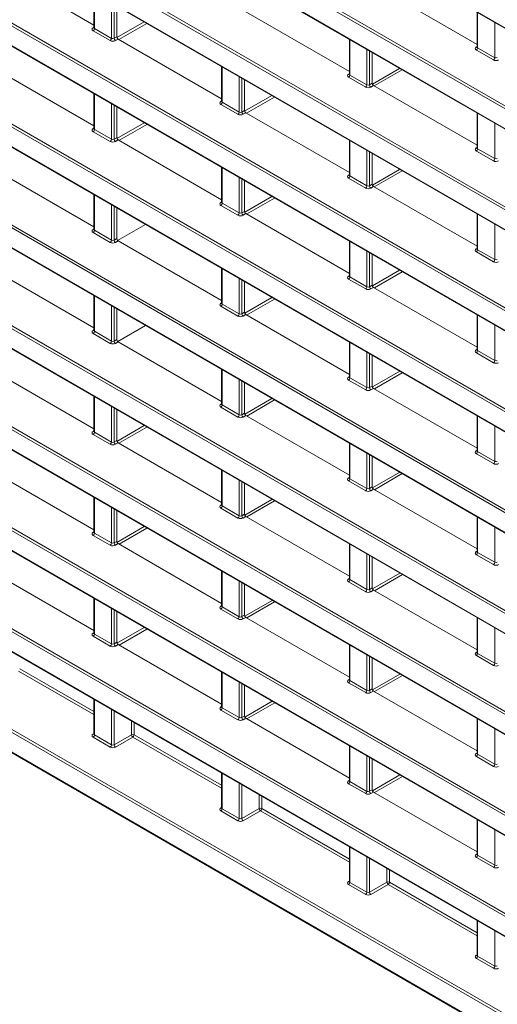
# Model space of a CAD drawing. Header units: millimetres. Extents: x 0 to 1118, y 0 to 864.
# Tile 114 of 235: x 792 to 805, y 324 to 351. Entities that reach past the tile are written whole.
import ezdxf

# ---------------------------------------------------------------- set-up
doc = ezdxf.new("R2010")
doc.units = ezdxf.units.MM

msp = doc.modelspace()

# ---------------------------------------------------------------- linework, layer by layer
at = {"color": 9, "linetype": 'Continuous', "lineweight": 0}
for p, q in [((756.061, 378.786), (854.792, 321.79)), ((854.792, 319.598), (756.061, 376.594)), ((756.096, 376.655), (854.826, 319.659)), ((756.061, 376.062), (854.792, 319.066)), ((756.096, 373.931), (854.826, 316.935)), ((854.792, 316.874), (756.061, 373.87)), ((756.061, 373.338), (854.792, 316.342)), ((854.792, 314.15), (756.061, 371.146)), ((756.096, 371.207), (854.826, 314.211)), ((756.061, 370.614), (854.792, 313.618)), ((854.792, 311.426), (756.061, 368.422)), ((756.096, 368.483), (854.826, 311.487)), ((756.061, 367.89), (854.792, 310.894)), ((854.792, 308.702), (756.061, 365.698)), ((756.096, 365.758), (854.826, 308.763)), ((756.061, 365.165), (854.792, 308.17)), ((756.096, 363.034), (854.826, 306.039)), ((854.792, 305.978), (756.061, 362.974)), ((756.061, 362.441), (854.792, 305.445)), ((854.792, 303.254), (756.061, 360.249)), ((756.096, 360.31), (854.826, 303.314)), ((756.061, 359.717), (854.792, 302.721)), ((854.792, 300.53), (756.061, 357.525)), ((756.096, 357.586), (854.826, 300.59)), ((756.061, 356.993), (854.792, 299.997)), ((854.792, 297.805), (756.061, 354.801)), ((756.096, 354.862), (854.826, 297.866)), ((756.061, 354.269), (854.792, 297.273)), ((756.096, 352.138), (837.942, 304.889)), ((837.908, 304.828), (756.061, 352.077)), ((756.061, 351.545), (837.908, 304.296)), ((794.103, 351.36), (794.103, 350.407)), ((794.564, 350.141), (794.564, 351.093)), ((794.634, 351.053), (794.634, 350.142)), ((804.445, 350.838), (804.445, 349.885)), ((794.711, 350.162), (795.444, 350.585)), ((795.515, 350.545), (794.763, 350.111)), ((804.906, 349.619), (804.906, 350.572)), ((794.067, 350.428), (794.089, 350.442)), ((794.529, 350.08), (794.069, 350.346)), ((794.103, 350.407), (794.564, 350.141)), ((794.634, 350.142), (794.707, 350.184)), ((794.742, 350.123), (794.67, 350.081)), ((800.998, 350.104), (800.998, 349.151)), ((801.458, 348.885), (801.458, 349.838)), ((801.529, 349.797), (801.529, 348.886)), ((804.409, 349.907), (804.43, 349.92)), ((804.871, 349.558), (804.41, 349.824)), ((804.445, 349.885), (804.906, 349.619)), ((797.55, 349.37), (797.55, 348.417)), ((801.605, 348.907), (802.338, 349.33)), ((802.408, 349.289), (801.656, 348.855)), ((798.011, 348.151), (798.011, 349.103)), ((798.081, 349.063), (798.081, 348.152)), ((800.962, 349.172), (800.983, 349.186)), ((801.424, 348.824), (800.963, 349.09)), ((800.998, 349.151), (801.458, 348.885)), ((801.529, 348.886), (801.601, 348.928)), ((801.636, 348.867), (801.564, 348.825)), ((794.103, 348.635), (794.103, 347.683)), ((797.515, 348.438), (797.536, 348.452)), ((797.55, 348.417), (798.011, 348.151)), ((798.158, 348.172), (798.891, 348.595)), ((798.962, 348.555), (798.21, 348.121)), ((794.564, 347.417), (794.564, 348.369)), ((794.634, 348.329), (794.634, 347.418)), ((797.977, 348.09), (797.516, 348.356)), ((798.081, 348.152), (798.154, 348.194)), ((798.189, 348.133), (798.117, 348.091)), ((804.445, 348.114), (804.445, 347.161)), ((794.067, 347.704), (794.089, 347.717)), ((794.529, 347.356), (794.069, 347.622)), ((794.103, 347.683), (794.564, 347.417)), ((794.711, 347.437), (795.445, 347.861)), ((795.516, 347.82), (794.764, 347.386)), ((804.906, 346.895), (804.906, 347.848)), ((794.634, 347.418), (794.707, 347.46)), ((794.742, 347.399), (794.67, 347.357)), ((800.998, 347.38), (800.998, 346.427)), ((801.458, 346.161), (801.458, 347.113)), ((804.409, 347.182), (804.43, 347.196)), ((804.871, 346.834), (804.41, 347.1)), ((804.445, 347.161), (804.906, 346.895)), ((801.529, 347.073), (801.529, 346.162)), ((797.55, 346.645), (797.55, 345.693)), ((801.605, 346.182), (802.339, 346.605)), ((802.409, 346.565), (801.657, 346.131)), ((798.011, 345.427), (798.011, 346.379)), ((798.081, 346.339), (798.081, 345.428)), ((800.962, 346.448), (800.983, 346.462)), ((801.424, 346.1), (800.963, 346.366)), ((800.998, 346.427), (801.458, 346.161)), ((801.529, 346.162), (801.601, 346.204)), ((801.636, 346.143), (801.564, 346.101)), ((794.103, 345.911), (794.103, 344.959)), ((798.159, 345.447), (798.892, 345.871)), ((798.963, 345.83), (798.211, 345.396)), ((794.564, 344.693), (794.564, 345.645)), ((794.634, 345.605), (794.634, 344.694)), ((797.515, 345.714), (797.536, 345.727)), ((797.977, 345.366), (797.516, 345.632)), ((797.55, 345.693), (798.011, 345.427)), ((798.081, 345.428), (798.154, 345.47)), ((798.189, 345.409), (798.117, 345.367)), ((804.445, 345.39), (804.445, 344.437)), ((794.067, 344.98), (794.089, 344.993)), ((804.906, 344.171), (804.906, 345.123)), ((794.529, 344.632), (794.069, 344.898)), ((794.103, 344.959), (794.564, 344.693)), ((794.634, 344.694), (794.707, 344.736)), ((794.742, 344.674), (794.67, 344.633)), ((800.998, 344.655), (800.998, 343.703)), ((804.409, 344.458), (804.43, 344.472)), ((804.445, 344.437), (804.906, 344.171)), ((801.458, 343.437), (801.458, 344.389)), ((801.529, 344.349), (801.529, 343.438)), ((804.871, 344.11), (804.41, 344.376)), ((797.55, 343.921), (797.55, 342.969)), ((798.011, 342.703), (798.011, 343.655)), ((800.962, 343.724), (800.983, 343.737)), ((801.424, 343.376), (800.963, 343.642)), ((800.998, 343.703), (801.458, 343.437)), ((801.606, 343.457), (802.34, 343.881)), ((802.41, 343.84), (801.658, 343.406)), ((798.081, 343.615), (798.081, 342.704)), ((801.529, 343.438), (801.601, 343.48)), ((801.636, 343.419), (801.564, 343.377)), ((794.103, 343.187), (794.103, 342.235)), ((798.159, 342.722), (798.893, 343.146)), ((798.964, 343.105), (798.212, 342.671)), ((794.564, 341.969), (794.564, 342.921)), ((794.634, 342.881), (794.634, 341.97)), ((797.515, 342.99), (797.536, 343.003)), ((797.977, 342.642), (797.516, 342.908)), ((797.55, 342.969), (798.011, 342.703)), ((798.081, 342.704), (798.154, 342.746)), ((798.189, 342.684), (798.117, 342.643)), ((804.445, 342.665), (804.445, 341.713)), ((804.906, 341.447), (804.906, 342.399)), ((794.067, 342.256), (794.089, 342.269)), ((794.529, 341.908), (794.069, 342.174)), ((794.103, 342.235), (794.564, 341.969)), ((794.634, 341.97), (794.707, 342.012)), ((794.742, 341.95), (794.67, 341.908)), ((800.998, 341.931), (800.998, 340.979)), ((801.458, 340.713), (801.458, 341.665)), ((801.529, 341.625), (801.529, 340.714)), ((804.409, 341.734), (804.43, 341.747)), ((804.871, 341.386), (804.41, 341.652)), ((804.445, 341.713), (804.906, 341.447)), ((797.55, 341.197), (797.55, 340.245)), ((800.962, 341), (800.983, 341.013)), ((800.998, 340.979), (801.458, 340.713)), ((801.606, 340.732), (802.341, 341.156)), ((802.411, 341.115), (801.659, 340.681)), ((798.011, 339.979), (798.011, 340.931)), ((798.081, 340.891), (798.081, 339.98)), ((801.424, 340.652), (800.963, 340.918)), ((801.529, 340.714), (801.601, 340.756)), ((794.103, 340.463), (794.103, 339.511)), ((801.636, 340.694), (801.564, 340.653)), ((794.564, 339.245), (794.564, 340.197)), ((797.515, 340.266), (797.536, 340.279)), ((797.977, 339.918), (797.516, 340.184)), ((797.55, 340.245), (798.011, 339.979)), ((798.159, 339.997), (798.894, 340.421)), ((798.965, 340.381), (798.213, 339.947)), ((794.634, 340.157), (794.634, 339.246)), ((798.081, 339.98), (798.154, 340.022)), ((798.189, 339.96), (798.117, 339.918)), ((804.445, 339.941), (804.445, 338.989)), ((794.712, 339.262), (795.448, 339.687)), ((795.519, 339.646), (794.767, 339.212)), ((804.906, 338.723), (804.906, 339.675)), ((794.067, 339.532), (794.089, 339.545)), ((794.529, 339.184), (794.069, 339.45)), ((794.103, 339.511), (794.564, 339.245)), ((794.634, 339.246), (794.707, 339.288)), ((794.742, 339.226), (794.67, 339.184)), ((800.998, 339.207), (800.998, 338.255)), ((801.458, 337.989), (801.458, 338.941)), ((801.529, 338.901), (801.529, 337.99)), ((804.409, 339.01), (804.43, 339.023)), ((804.871, 338.662), (804.41, 338.928)), ((804.445, 338.989), (804.906, 338.723)), ((797.55, 338.473), (797.55, 337.521)), ((801.606, 338.007), (802.342, 338.431)), ((802.412, 338.391), (801.66, 337.957)), ((798.011, 337.255), (798.011, 338.207)), ((798.081, 338.167), (798.081, 337.256)), ((800.962, 338.276), (800.983, 338.289)), ((801.424, 337.928), (800.963, 338.194)), ((800.998, 338.255), (801.458, 337.989)), ((801.529, 337.99), (801.601, 338.032)), ((801.636, 337.97), (801.564, 337.928)), ((794.103, 337.739), (794.103, 336.787)), ((797.515, 337.542), (797.536, 337.555)), ((797.55, 337.521), (798.011, 337.255)), ((798.16, 337.272), (798.895, 337.697)), ((798.966, 337.656), (798.214, 337.222)), ((794.564, 336.521), (794.564, 337.473)), ((794.634, 337.433), (794.634, 336.522)), ((797.977, 337.194), (797.516, 337.46)), ((798.081, 337.256), (798.154, 337.298)), ((798.189, 337.236), (798.117, 337.194)), ((804.445, 337.217), (804.445, 336.265)), ((794.067, 336.808), (794.089, 336.821)), ((794.529, 336.46), (794.069, 336.726)), ((794.103, 336.787), (794.564, 336.521)), ((794.713, 336.537), (795.449, 336.962)), ((795.52, 336.921), (794.768, 336.487)), ((804.906, 335.999), (804.906, 336.951)), ((794.634, 336.522), (794.707, 336.563)), ((794.742, 336.502), (794.67, 336.46)), ((800.998, 336.483), (800.998, 335.531)), ((801.458, 335.265), (801.458, 336.217)), ((804.409, 336.286), (804.43, 336.299)), ((804.871, 335.938), (804.41, 336.204)), ((804.445, 336.265), (804.906, 335.999)), ((801.529, 336.177), (801.529, 335.266)), ((797.55, 335.749), (797.55, 334.797)), ((801.607, 335.282), (802.342, 335.707)), ((802.413, 335.666), (801.661, 335.232)), ((798.011, 334.531), (798.011, 335.483)), ((798.081, 335.443), (798.081, 334.532)), ((800.962, 335.552), (800.983, 335.565)), ((801.424, 335.204), (800.963, 335.47)), ((800.998, 335.531), (801.458, 335.265)), ((801.529, 335.266), (801.601, 335.308)), ((801.636, 335.246), (801.564, 335.204)), ((794.103, 335.015), (794.103, 334.062)), ((798.16, 334.547), (798.896, 334.972)), ((798.967, 334.931), (798.215, 334.497)), ((794.564, 333.796), (794.564, 334.749)), ((794.634, 334.709), (794.634, 333.798)), ((797.515, 334.818), (797.536, 334.831)), ((797.977, 334.47), (797.516, 334.736)), ((797.55, 334.797), (798.011, 334.531)), ((798.081, 334.532), (798.154, 334.573)), ((798.189, 334.512), (798.117, 334.47)), ((804.445, 334.493), (804.445, 333.541)), ((794.067, 334.084), (794.089, 334.097)), ((794.713, 333.812), (795.45, 334.238)), ((795.521, 334.197), (794.769, 333.763)), ((804.906, 333.275), (804.906, 334.227)), ((794.529, 333.736), (794.069, 334.002)), ((794.103, 334.062), (794.564, 333.796)), ((794.634, 333.798), (794.707, 333.839)), ((794.742, 333.778), (794.67, 333.736)), ((800.998, 333.759), (800.998, 332.807)), ((804.409, 333.562), (804.43, 333.575)), ((804.445, 333.541), (804.906, 333.275)), ((801.458, 332.541), (801.458, 333.493)), ((801.529, 333.453), (801.529, 332.542)), ((804.871, 333.214), (804.41, 333.48)), ((794.089, 331.889), (792.053, 333.064)), ((792.088, 333.125), (794.089, 331.97)), ((797.55, 333.025), (797.55, 332.073)), ((798.011, 331.806), (798.011, 332.759)), ((800.962, 332.828), (800.983, 332.841)), ((801.424, 332.48), (800.963, 332.746)), ((800.998, 332.807), (801.458, 332.541)), ((801.607, 332.557), (802.343, 332.982)), ((802.414, 332.941), (801.662, 332.507)), ((798.081, 332.719), (798.081, 331.808)), ((801.529, 332.542), (801.601, 332.583)), ((801.636, 332.522), (801.564, 332.48)), ((794.103, 332.291), (794.103, 331.338)), ((798.16, 331.822), (798.897, 332.248)), ((798.968, 332.207), (798.216, 331.773)), ((794.564, 331.072), (794.564, 332.025)), ((794.634, 331.985), (794.634, 331.073)), ((797.515, 332.094), (797.536, 332.107)), ((797.977, 331.746), (797.516, 332.012)), ((797.55, 332.073), (798.011, 331.806)), ((795.103, 331.344), (795.103, 331.714)), ((795.173, 331.673), (795.173, 331.344)), ((798.081, 331.808), (798.154, 331.849)), ((798.189, 331.788), (798.117, 331.746)), ((804.445, 331.769), (804.445, 330.817)), ((804.906, 330.551), (804.906, 331.503)), ((794.067, 331.36), (794.089, 331.373)), ((794.529, 331.012), (794.069, 331.278)), ((794.103, 331.338), (794.564, 331.072)), ((794.634, 331.073), (795.103, 331.344)), ((795.138, 331.283), (794.67, 331.012)), ((797.536, 329.899), (795.138, 331.283)), ((795.173, 331.344), (797.536, 329.98)), ((800.998, 331.035), (800.998, 330.083)), ((801.458, 329.816), (801.458, 330.769)), ((801.529, 330.729), (801.529, 329.818)), ((804.409, 330.838), (804.43, 330.851)), ((804.871, 330.49), (804.41, 330.756)), ((804.445, 330.817), (804.906, 330.551)), ((797.55, 330.301), (797.55, 329.348)), ((800.962, 330.104), (800.983, 330.117)), ((800.998, 330.083), (801.458, 329.816)), ((801.608, 329.832), (802.344, 330.258)), ((802.415, 330.217), (801.663, 329.783)), ((798.011, 329.082), (798.011, 330.035)), ((798.081, 329.995), (798.081, 329.083)), ((801.424, 329.756), (800.963, 330.022)), ((801.529, 329.818), (801.601, 329.859)), ((798.55, 329.354), (798.55, 329.724)), ((798.62, 329.683), (798.62, 329.354)), ((801.636, 329.798), (801.564, 329.756)), ((797.515, 329.37), (797.536, 329.383)), ((797.977, 329.022), (797.516, 329.288)), ((797.55, 329.348), (798.011, 329.082)), ((798.081, 329.083), (798.55, 329.354)), ((798.586, 329.293), (798.117, 329.022)), ((800.983, 327.909), (798.586, 329.293)), ((798.62, 329.354), (800.983, 327.99)), ((804.445, 329.045), (804.445, 328.093)), ((804.906, 327.826), (804.906, 328.779)), ((800.998, 328.311), (800.998, 327.358)), ((801.458, 327.092), (801.458, 328.045)), ((801.529, 328.005), (801.529, 327.093)), ((804.409, 328.114), (804.43, 328.127)), ((804.871, 327.766), (804.41, 328.032)), ((804.445, 328.093), (804.906, 327.826)), ((801.997, 327.364), (801.997, 327.734)), ((802.068, 327.693), (802.068, 327.364)), ((800.962, 327.38), (800.983, 327.393)), ((801.424, 327.032), (800.963, 327.298)), ((800.998, 327.358), (801.458, 327.092)), ((801.529, 327.093), (801.997, 327.364)), ((802.033, 327.303), (801.564, 327.032)), ((804.43, 325.919), (802.033, 327.303)), ((802.068, 327.364), (804.43, 326)), ((804.445, 326.321), (804.445, 325.368)), ((804.906, 325.102), (804.906, 326.055)), ((804.409, 325.39), (804.43, 325.403)), ((804.871, 325.042), (804.41, 325.308)), ((804.445, 325.368), (804.906, 325.102))]:
    msp.add_line(p, q, dxfattribs=at)
at = {"color": 7, "linetype": 'Continuous', "lineweight": 15}
for p, q in [((756.072, 378.763), (854.802, 321.767)), ((756.072, 376.039), (854.802, 319.043)), ((756.072, 373.315), (854.802, 316.319)), ((756.072, 370.591), (854.802, 313.595)), ((756.072, 367.867), (854.802, 310.871)), ((756.072, 365.143), (854.802, 308.147)), ((756.072, 362.418), (854.802, 305.423)), ((756.072, 359.694), (854.802, 302.699)), ((756.072, 356.97), (854.802, 299.974)), ((756.072, 354.246), (854.802, 297.25)), ((791.295, 352.113), (794.089, 350.5)), ((756.072, 351.522), (837.918, 304.273)), ((794.089, 351.368), (794.089, 350.428)), ((801.636, 351.591), (804.43, 349.978)), ((794.707, 350.184), (794.707, 351.011)), ((798.189, 350.857), (800.983, 349.244)), ((804.43, 350.846), (804.43, 349.906)), ((794.089, 350.428), (794.087, 350.422)), ((794.742, 350.123), (797.536, 348.51)), ((800.983, 350.112), (800.983, 349.172)), ((801.601, 348.928), (801.601, 349.755)), ((804.43, 349.906), (804.429, 349.9)), ((791.295, 349.389), (794.089, 347.776)), ((797.536, 349.378), (797.536, 348.438)), ((798.154, 348.194), (798.154, 349.021)), ((800.983, 349.172), (800.982, 349.166)), ((801.636, 348.867), (804.43, 347.254)), ((794.089, 348.644), (794.089, 347.704)), ((797.536, 348.438), (797.534, 348.432)), ((794.707, 347.46), (794.707, 348.287)), ((798.189, 348.133), (800.983, 346.52)), ((804.43, 348.122), (804.43, 347.182)), ((794.089, 347.704), (794.087, 347.698)), ((794.742, 347.399), (797.536, 345.786)), ((800.983, 347.388), (800.983, 346.448)), ((804.43, 347.182), (804.429, 347.176)), ((801.601, 346.204), (801.601, 347.031)), ((791.295, 346.664), (794.089, 345.052)), ((797.536, 346.654), (797.536, 345.714)), ((798.154, 345.47), (798.154, 346.297)), ((800.983, 346.448), (800.982, 346.442)), ((801.636, 346.143), (804.43, 344.53)), ((794.089, 345.92), (794.089, 344.98)), ((794.707, 344.736), (794.707, 345.563)), ((797.536, 345.714), (797.534, 345.708)), ((798.189, 345.409), (800.983, 343.796)), ((804.43, 345.398), (804.43, 344.458)), ((794.089, 344.98), (794.087, 344.974)), ((794.731, 344.683), (795.482, 345.116)), ((794.742, 344.674), (797.536, 343.062)), ((800.983, 344.664), (800.983, 343.724)), ((804.43, 344.458), (804.429, 344.452)), ((801.601, 343.48), (801.601, 344.307)), ((791.295, 343.94), (794.089, 342.328)), ((797.536, 343.93), (797.536, 342.99)), ((800.983, 343.724), (800.982, 343.718)), ((798.154, 342.746), (798.154, 343.573)), ((801.636, 343.419), (804.43, 341.806)), ((794.089, 343.196), (794.089, 342.256)), ((794.707, 342.012), (794.707, 342.839)), ((797.536, 342.99), (797.534, 342.984)), ((798.189, 342.684), (800.983, 341.072)), ((804.43, 342.674), (804.43, 341.734)), ((794.732, 341.958), (795.483, 342.391)), ((794.089, 342.256), (794.087, 342.249)), ((794.742, 341.95), (797.536, 340.338)), ((800.983, 341.94), (800.983, 341)), ((801.601, 340.756), (801.601, 341.583)), ((804.43, 341.734), (804.429, 341.728)), ((791.295, 341.216), (794.089, 339.604)), ((797.536, 341.206), (797.536, 340.266)), ((800.983, 341), (800.982, 340.994)), ((798.154, 340.022), (798.154, 340.849)), ((794.089, 340.472), (794.089, 339.531)), ((801.636, 340.694), (804.43, 339.082)), ((797.536, 340.266), (797.534, 340.259)), ((794.707, 339.288), (794.707, 340.115)), ((798.189, 339.96), (800.983, 338.348)), ((804.43, 339.95), (804.43, 339.01)), ((794.089, 339.532), (794.087, 339.525)), ((794.742, 339.226), (797.536, 337.614)), ((800.983, 339.216), (800.983, 338.276)), ((801.601, 338.032), (801.601, 338.859)), ((804.43, 339.01), (804.429, 339.004)), ((791.295, 338.492), (794.089, 336.879)), ((797.536, 338.482), (797.536, 337.541)), ((798.154, 337.298), (798.154, 338.125)), ((800.983, 338.276), (800.982, 338.269)), ((801.636, 337.97), (804.43, 336.358)), ((794.089, 337.748), (794.089, 336.807)), ((797.536, 337.542), (797.534, 337.535)), ((794.707, 336.563), (794.707, 337.391)), ((798.189, 337.236), (800.983, 335.624)), ((804.43, 337.226), (804.43, 336.286)), ((794.089, 336.808), (794.087, 336.801)), ((794.742, 336.502), (797.536, 334.89)), ((800.983, 336.492), (800.983, 335.551)), ((804.43, 336.286), (804.429, 336.279)), ((801.601, 335.308), (801.601, 336.135)), ((791.295, 335.768), (794.089, 334.155)), ((797.536, 335.758), (797.536, 334.817)), ((798.154, 334.573), (798.154, 335.401)), ((800.983, 335.552), (800.982, 335.545)), ((801.636, 335.246), (804.43, 333.634)), ((794.089, 335.024), (794.089, 334.083)), ((794.707, 333.839), (794.707, 334.667)), ((797.536, 334.818), (797.534, 334.811)), ((798.189, 334.512), (800.983, 332.9)), ((804.43, 334.502), (804.43, 333.561)), ((794.089, 334.084), (794.087, 334.077)), ((794.742, 333.778), (797.536, 332.165)), ((800.983, 333.768), (800.983, 332.827)), ((804.43, 333.562), (804.429, 333.555)), ((801.601, 332.583), (801.601, 333.411)), ((797.536, 333.034), (797.536, 332.093)), ((800.983, 332.828), (800.982, 332.821)), ((798.154, 331.849), (798.154, 332.677)), ((801.636, 332.522), (804.43, 330.91)), ((794.089, 332.299), (794.089, 331.359)), ((797.536, 332.094), (797.534, 332.087)), ((798.189, 331.788), (800.983, 330.175)), ((804.43, 331.778), (804.43, 330.837)), ((794.089, 331.359), (794.087, 331.353)), ((800.983, 331.044), (800.983, 330.103)), ((801.601, 329.859), (801.601, 330.687)), ((804.43, 330.838), (804.429, 330.831)), ((797.536, 330.309), (797.536, 329.369)), ((800.983, 330.104), (800.982, 330.097)), ((801.636, 329.798), (804.43, 328.185)), ((797.536, 329.369), (797.534, 329.363)), ((804.43, 329.054), (804.43, 328.113)), ((800.983, 328.319), (800.983, 327.379)), ((804.43, 328.114), (804.429, 328.107)), ((800.983, 327.38), (800.982, 327.373)), ((804.43, 326.329), (804.43, 325.389)), ((804.43, 325.39), (804.429, 325.383))]:
    msp.add_line(p, q, dxfattribs=at)
at = {"color": 9, "linetype": 'Continuous', "lineweight": 0}
for centre, radius, start, end in [((794.083, 350.452), 0.0279, 236.5278, 281.5634), ((794.026, 350.41), 0.077, 303.2297, 357.3477), ((794.487, 350.144), 0.077, 303.2297, 357.3477), ((794.713, 350.147), 0.0793, 183.5222, 236.4778), ((804.424, 349.93), 0.0279, 236.5278, 281.5634), ((804.368, 349.889), 0.077, 303.2297, 357.3477), ((804.829, 349.623), 0.077, 303.2297, 357.3477), ((800.977, 349.196), 0.0279, 236.5278, 281.5634), ((800.921, 349.155), 0.077, 303.2297, 357.3477), ((801.381, 348.889), 0.077, 303.2297, 357.3477), ((801.608, 348.891), 0.0793, 183.5222, 236.4778), ((797.53, 348.462), 0.0279, 236.5278, 281.5634), ((797.474, 348.42), 0.077, 303.2297, 357.3477), ((797.934, 348.154), 0.077, 303.2297, 357.3477), ((798.161, 348.157), 0.0793, 183.5222, 236.4778), ((794.083, 347.728), 0.0279, 236.5278, 281.5634), ((794.026, 347.686), 0.077, 303.2297, 357.3477), ((794.487, 347.42), 0.077, 303.2297, 357.3477), ((794.713, 347.423), 0.0793, 183.5222, 236.4778), ((804.424, 347.206), 0.0279, 236.5278, 281.5634), ((804.368, 347.165), 0.077, 303.2297, 357.3477), ((804.829, 346.899), 0.077, 303.2297, 357.3477), ((800.977, 346.472), 0.0279, 236.5278, 281.5634), ((800.921, 346.43), 0.077, 303.2297, 357.3477), ((801.381, 346.164), 0.077, 303.2297, 357.3477), ((801.608, 346.167), 0.0793, 183.5222, 236.4778), ((797.53, 345.738), 0.0279, 236.5278, 281.5634), ((797.474, 345.696), 0.077, 303.2297, 357.3477), ((797.934, 345.43), 0.077, 303.2297, 357.3477), ((798.161, 345.433), 0.0793, 183.5222, 236.4778), ((794.083, 345.004), 0.0279, 236.5278, 281.5634), ((794.026, 344.962), 0.077, 303.2297, 357.3477), ((794.713, 344.699), 0.0793, 183.5222, 236.4778), ((794.487, 344.696), 0.077, 303.2297, 357.3477), ((804.424, 344.482), 0.0279, 236.5278, 281.5634), ((804.368, 344.441), 0.077, 303.2297, 357.3477), ((804.829, 344.174), 0.077, 303.2297, 357.3477), ((800.977, 343.748), 0.0279, 236.5278, 281.5634), ((800.921, 343.706), 0.077, 303.2297, 357.3477), ((801.381, 343.44), 0.077, 303.2297, 357.3477), ((801.608, 343.443), 0.0793, 183.5222, 236.4778), ((797.53, 343.014), 0.0279, 236.5278, 281.5634), ((797.474, 342.972), 0.077, 303.2297, 357.3477), ((797.934, 342.706), 0.077, 303.2297, 357.3477), ((798.161, 342.709), 0.0793, 183.5222, 236.4778), ((794.083, 342.279), 0.0279, 236.5278, 281.5634), ((794.026, 342.238), 0.077, 303.2297, 357.3477), ((794.487, 341.972), 0.077, 303.2297, 357.3477), ((794.713, 341.975), 0.0793, 183.5222, 236.4778), ((804.424, 341.758), 0.0279, 236.5278, 281.5634), ((804.368, 341.716), 0.077, 303.2297, 357.3477), ((804.829, 341.45), 0.077, 303.2297, 357.3477), ((800.977, 341.024), 0.0279, 236.5278, 281.5634), ((800.921, 340.982), 0.077, 303.2297, 357.3477), ((801.381, 340.716), 0.077, 303.2297, 357.3477), ((801.608, 340.719), 0.0793, 183.5222, 236.4778), ((797.53, 340.289), 0.0279, 236.5278, 281.5634), ((797.474, 340.248), 0.077, 303.2297, 357.3477), ((797.934, 339.982), 0.077, 303.2297, 357.3477), ((798.161, 339.985), 0.0793, 183.5222, 236.4778), ((794.083, 339.555), 0.0279, 236.5278, 281.5634), ((794.026, 339.514), 0.077, 303.2297, 357.3477), ((794.487, 339.248), 0.077, 303.2297, 357.3477), ((794.713, 339.251), 0.0793, 183.5222, 236.4778), ((804.424, 339.034), 0.0279, 236.5278, 281.5634), ((804.368, 338.992), 0.077, 303.2297, 357.3477), ((804.829, 338.726), 0.077, 303.2297, 357.3477), ((800.977, 338.299), 0.0279, 236.5278, 281.5634), ((800.921, 338.258), 0.077, 303.2297, 357.3477), ((801.381, 337.992), 0.077, 303.2297, 357.3477), ((801.608, 337.995), 0.0793, 183.5222, 236.4778), ((797.53, 337.565), 0.0279, 236.5278, 281.5634), ((797.474, 337.524), 0.077, 303.2297, 357.3477), ((797.934, 337.258), 0.077, 303.2297, 357.3477), ((798.161, 337.261), 0.0793, 183.5222, 236.4778), ((794.083, 336.831), 0.0279, 236.5278, 281.5634), ((794.026, 336.79), 0.077, 303.2297, 357.3477), ((794.487, 336.524), 0.077, 303.2297, 357.3477), ((794.713, 336.526), 0.0793, 183.5222, 236.4778), ((804.424, 336.309), 0.0279, 236.5278, 281.5634), ((804.368, 336.268), 0.077, 303.2297, 357.3477), ((804.829, 336.002), 0.077, 303.2297, 357.3477), ((800.977, 335.575), 0.0279, 236.5278, 281.5634), ((800.921, 335.534), 0.077, 303.2297, 357.3477), ((801.381, 335.268), 0.077, 303.2297, 357.3477), ((801.608, 335.271), 0.0793, 183.5222, 236.4778), ((797.53, 334.841), 0.0279, 236.5278, 281.5634), ((797.474, 334.8), 0.077, 303.2297, 357.3477), ((797.934, 334.534), 0.077, 303.2297, 357.3477), ((798.161, 334.536), 0.0793, 183.5222, 236.4778), ((794.083, 334.107), 0.0279, 236.5278, 281.5634), ((794.026, 334.066), 0.077, 303.2297, 357.3477), ((794.487, 333.8), 0.077, 303.2297, 357.3477), ((794.713, 333.802), 0.0793, 183.5222, 236.4778), ((804.424, 333.585), 0.0279, 236.5278, 281.5634), ((804.368, 333.544), 0.077, 303.2297, 357.3477), ((804.829, 333.278), 0.077, 303.2297, 357.3477), ((800.977, 332.851), 0.0279, 236.5278, 281.5634), ((800.921, 332.81), 0.077, 303.2297, 357.3477), ((801.381, 332.544), 0.077, 303.2297, 357.3477), ((801.608, 332.546), 0.0793, 183.5222, 236.4778), ((797.53, 332.117), 0.0279, 236.5278, 281.5634), ((797.474, 332.076), 0.077, 303.2297, 357.3477), ((797.934, 331.81), 0.077, 303.2297, 357.3477), ((798.161, 331.812), 0.0793, 183.5222, 236.4778), ((794.083, 331.383), 0.0279, 236.5133, 281.7062), ((794.026, 331.342), 0.077, 303.2297, 357.3477), ((795.138, 331.275), 0.077, 62.6565, 116.7662), ((795.182, 331.349), 0.0793, 183.5222, 236.4778), ((795.096, 331.347), 0.077, 303.2297, 357.3477), ((794.487, 331.076), 0.077, 303.2297, 357.3477), ((794.713, 331.078), 0.0793, 183.5222, 236.4778), ((804.424, 330.861), 0.0279, 236.5278, 281.5634), ((804.368, 330.82), 0.077, 303.2297, 357.3477), ((804.829, 330.554), 0.077, 303.2297, 357.3477), ((800.977, 330.127), 0.0279, 236.5278, 281.5634), ((800.921, 330.086), 0.077, 303.2297, 357.3477), ((801.381, 329.82), 0.077, 303.2297, 357.3477), ((801.608, 329.822), 0.0793, 183.5222, 236.4778), ((797.53, 329.393), 0.0279, 236.5133, 281.7062), ((797.474, 329.352), 0.077, 303.2297, 357.3477), ((798.585, 329.285), 0.077, 62.6565, 116.7662), ((798.629, 329.359), 0.0793, 183.5222, 236.4778), ((798.543, 329.357), 0.077, 303.2297, 357.3477), ((797.934, 329.086), 0.077, 303.2297, 357.3477), ((798.161, 329.088), 0.0793, 183.5222, 236.4778), ((804.424, 328.137), 0.0279, 236.5278, 281.5634), ((804.368, 328.096), 0.077, 303.2297, 357.3477), ((804.829, 327.83), 0.077, 303.2297, 357.3477), ((800.977, 327.403), 0.0279, 236.5133, 281.7062), ((800.921, 327.362), 0.077, 303.2297, 357.3477), ((802.032, 327.295), 0.077, 62.6565, 116.7662), ((802.077, 327.369), 0.0793, 183.5222, 236.4778), ((801.991, 327.367), 0.077, 303.2297, 357.3477), ((801.381, 327.096), 0.077, 303.2297, 357.3477), ((801.608, 327.098), 0.0793, 183.5222, 236.4778), ((804.424, 325.413), 0.0279, 236.5133, 281.7062), ((804.368, 325.372), 0.077, 303.2297, 357.3477), ((804.829, 325.106), 0.077, 303.2297, 357.3477)]:
    msp.add_arc(centre, radius, start, end, dxfattribs=at)
for centre, major_axis, ratio, start_param, end_param in [((794.139, 350.388), (0.1, 0.0015), 0.587275, 2.364613, 3.917956), ((794.139, 350.429), (0.05, 0.0016), 0.597067, 3.122887, 3.908285), ((794.6, 350.122), (0.1, 0.0015), 0.587275, 3.917956, 5.471299), ((794.6, 350.163), (0.05, 0.0016), 0.597067, 3.908285, 5.461628), ((804.481, 349.866), (0.1, 0.0015), 0.587275, 2.364613, 3.917956), ((804.48, 349.907), (0.05, 0.0016), 0.597067, 3.122887, 3.908285), ((804.942, 349.6), (0.1, 0.0015), 0.587275, 3.917956, 5.471299), ((804.941, 349.641), (0.05, 0.0016), 0.597067, 3.908285, 5.461628), ((801.034, 349.132), (0.1, 0.0015), 0.587275, 2.364613, 3.917956), ((801.033, 349.173), (0.05, 0.0016), 0.597067, 3.122887, 3.908285), ((801.494, 348.866), (0.1, 0.0015), 0.587275, 3.917956, 5.471299), ((801.494, 348.907), (0.05, 0.0016), 0.597067, 3.908285, 5.461628), ((797.586, 348.398), (0.1, 0.0015), 0.587275, 2.364613, 3.917956), ((797.586, 348.439), (0.05, 0.0016), 0.597067, 3.122887, 3.908285), ((798.047, 348.173), (0.05, 0.0016), 0.597067, 3.908285, 5.461628), ((798.047, 348.132), (0.1, 0.0015), 0.587275, 3.917956, 5.471299), ((794.139, 347.664), (0.1, 0.0015), 0.587275, 2.364613, 3.917956), ((794.139, 347.705), (0.05, 0.0016), 0.597067, 3.122887, 3.908285), ((794.6, 347.398), (0.1, 0.0015), 0.587275, 3.917956, 5.471299), ((794.6, 347.439), (0.05, 0.0016), 0.597067, 3.908285, 5.461628), ((804.481, 347.142), (0.1, 0.0015), 0.587275, 2.364613, 3.917956), ((804.48, 347.183), (0.05, 0.0016), 0.597067, 3.122887, 3.908285), ((804.942, 346.876), (0.1, 0.0015), 0.587275, 3.917956, 5.471299), ((804.941, 346.917), (0.05, 0.0016), 0.597067, 3.908285, 5.461628), ((801.034, 346.408), (0.1, 0.0015), 0.587275, 2.364613, 3.917956), ((801.033, 346.449), (0.05, 0.0016), 0.597067, 3.122887, 3.908285), ((801.494, 346.142), (0.1, 0.0015), 0.587275, 3.917956, 5.471299), ((801.494, 346.183), (0.05, 0.0016), 0.597067, 3.908285, 5.461628), ((797.586, 345.674), (0.1, 0.0015), 0.587275, 2.364613, 3.917956), ((797.586, 345.715), (0.05, 0.0016), 0.597067, 3.122887, 3.908285), ((798.047, 345.408), (0.1, 0.0015), 0.587275, 3.917956, 5.471299), ((798.047, 345.449), (0.05, 0.0016), 0.597067, 3.908285, 5.461628), ((794.139, 344.94), (0.1, 0.0015), 0.587275, 2.364613, 3.917956), ((794.139, 344.981), (0.05, 0.0016), 0.597067, 3.122887, 3.908285), ((794.6, 344.715), (0.05, 0.0016), 0.597067, 3.908285, 5.461628), ((794.6, 344.674), (0.1, 0.0015), 0.587275, 3.917956, 5.471299), ((804.481, 344.418), (0.1, 0.0015), 0.587275, 2.364613, 3.917956), ((804.48, 344.459), (0.05, 0.0016), 0.597067, 3.122887, 3.908285), ((804.941, 344.193), (0.05, 0.0016), 0.597067, 3.908285, 5.461628), ((804.942, 344.152), (0.1, 0.0015), 0.587275, 3.917956, 5.471299), ((801.034, 343.684), (0.1, 0.0015), 0.587275, 2.364613, 3.917956), ((801.033, 343.725), (0.05, 0.0016), 0.597067, 3.122887, 3.908285), ((801.494, 343.418), (0.1, 0.0015), 0.587275, 3.917956, 5.471299), ((801.494, 343.459), (0.05, 0.0016), 0.597067, 3.908285, 5.461628), ((797.586, 342.95), (0.1, 0.0015), 0.587275, 2.364613, 3.917956), ((797.586, 342.991), (0.05, 0.0016), 0.597067, 3.122887, 3.908285), ((798.047, 342.684), (0.1, 0.0015), 0.587275, 3.917956, 5.471299), ((798.047, 342.725), (0.05, 0.0016), 0.597067, 3.908285, 5.461628), ((794.139, 342.216), (0.1, 0.0015), 0.587275, 2.364613, 3.917956), ((794.139, 342.257), (0.05, 0.0016), 0.597067, 3.122887, 3.908285), ((794.6, 341.95), (0.1, 0.0015), 0.587275, 3.917956, 5.471299), ((794.6, 341.991), (0.05, 0.0016), 0.597067, 3.908285, 5.461628), ((804.481, 341.694), (0.1, 0.0015), 0.587275, 2.364613, 3.917956), ((804.48, 341.735), (0.05, 0.0016), 0.597067, 3.122887, 3.908285), ((804.942, 341.428), (0.1, 0.0015), 0.587275, 3.917956, 5.471299), ((804.941, 341.469), (0.05, 0.0016), 0.597067, 3.908285, 5.461628), ((801.034, 340.96), (0.1, 0.0015), 0.587275, 2.364613, 3.917956), ((801.033, 341.001), (0.05, 0.0016), 0.597067, 3.122887, 3.908285), ((801.494, 340.735), (0.05, 0.0016), 0.597067, 3.908285, 5.461628), ((801.494, 340.694), (0.1, 0.0015), 0.587275, 3.917956, 5.471299), ((797.586, 340.226), (0.1, 0.0015), 0.587275, 2.364613, 3.917956), ((797.586, 340.267), (0.05, 0.0016), 0.597067, 3.122887, 3.908285), ((798.047, 339.96), (0.1, 0.0015), 0.587275, 3.917956, 5.471299), ((798.047, 340.001), (0.05, 0.0016), 0.597067, 3.908285, 5.461628), ((794.139, 339.492), (0.1, 0.0015), 0.587275, 2.364613, 3.917956), ((794.139, 339.532), (0.05, 0.0016), 0.597067, 3.122887, 3.908285), ((794.6, 339.226), (0.1, 0.0015), 0.587275, 3.917956, 5.471299), ((794.6, 339.266), (0.05, 0.0016), 0.597067, 3.908285, 5.461628), ((804.481, 338.97), (0.1, 0.0015), 0.587275, 2.364613, 3.917956), ((804.48, 339.011), (0.05, 0.0016), 0.597067, 3.122887, 3.908285), ((804.942, 338.704), (0.1, 0.0015), 0.587275, 3.917956, 5.471299), ((804.941, 338.745), (0.05, 0.0016), 0.597067, 3.908285, 5.461628), ((801.034, 338.236), (0.1, 0.0015), 0.587275, 2.364613, 3.917956), ((801.033, 338.277), (0.05, 0.0016), 0.597067, 3.122887, 3.908285), ((801.494, 337.97), (0.1, 0.0015), 0.587275, 3.917956, 5.471299), ((801.494, 338.011), (0.05, 0.0016), 0.597067, 3.908285, 5.461628), ((797.586, 337.502), (0.1, 0.0015), 0.587275, 2.364613, 3.917956), ((797.586, 337.542), (0.05, 0.0016), 0.597067, 3.122887, 3.908285), ((798.047, 337.276), (0.05, 0.0016), 0.597067, 3.908285, 5.461628), ((798.047, 337.236), (0.1, 0.0015), 0.587275, 3.917956, 5.471299), ((794.139, 336.768), (0.1, 0.0015), 0.587275, 2.364613, 3.917956), ((794.139, 336.808), (0.05, 0.0016), 0.597067, 3.122887, 3.908285), ((794.6, 336.502), (0.1, 0.0015), 0.587275, 3.917956, 5.471299), ((794.6, 336.542), (0.05, 0.0016), 0.597067, 3.908285, 5.461628), ((804.481, 336.246), (0.1, 0.0015), 0.587275, 2.364613, 3.917956), ((804.48, 336.287), (0.05, 0.0016), 0.597067, 3.122887, 3.908285), ((804.942, 335.98), (0.1, 0.0015), 0.587275, 3.917956, 5.471299), ((804.941, 336.021), (0.05, 0.0016), 0.597067, 3.908285, 5.461628), ((801.034, 335.512), (0.1, 0.0015), 0.587275, 2.364613, 3.917956), ((801.033, 335.552), (0.05, 0.0016), 0.597067, 3.122887, 3.908285), ((801.494, 335.246), (0.1, 0.0015), 0.587275, 3.917956, 5.471299), ((801.494, 335.286), (0.05, 0.0016), 0.597067, 3.908285, 5.461628), ((797.586, 334.778), (0.1, 0.0015), 0.587275, 2.364613, 3.917956), ((797.586, 334.818), (0.05, 0.0016), 0.597067, 3.122887, 3.908285), ((798.047, 334.512), (0.1, 0.0015), 0.587275, 3.917956, 5.471299), ((798.047, 334.552), (0.05, 0.0016), 0.597067, 3.908285, 5.461628), ((794.139, 334.044), (0.1, 0.0015), 0.587275, 2.364613, 3.917956), ((794.139, 334.084), (0.05, 0.0016), 0.597067, 3.122887, 3.908285), ((794.6, 333.778), (0.1, 0.0015), 0.587275, 3.917956, 5.471299), ((794.6, 333.818), (0.05, 0.0016), 0.597067, 3.908285, 5.461628), ((804.481, 333.522), (0.1, 0.0015), 0.587275, 2.364613, 3.917956), ((804.48, 333.562), (0.05, 0.0016), 0.597067, 3.122887, 3.908285), ((804.941, 333.296), (0.05, 0.0016), 0.597067, 3.908285, 5.461628), ((804.942, 333.256), (0.1, 0.0015), 0.587275, 3.917956, 5.471299), ((801.034, 332.788), (0.1, 0.0015), 0.587275, 2.364613, 3.917956), ((801.033, 332.828), (0.05, 0.0016), 0.597067, 3.122887, 3.908285), ((801.494, 332.522), (0.1, 0.0015), 0.587275, 3.917956, 5.471299), ((801.494, 332.562), (0.05, 0.0016), 0.597067, 3.908285, 5.461628), ((797.586, 332.054), (0.1, 0.0015), 0.587275, 2.364613, 3.917956), ((797.586, 332.094), (0.05, 0.0016), 0.597067, 3.122887, 3.908285), ((798.047, 331.788), (0.1, 0.0015), 0.587275, 3.917956, 5.471299), ((798.047, 331.828), (0.05, 0.0016), 0.597067, 3.908285, 5.461628), ((794.139, 331.32), (0.1, 0.0015), 0.587275, 2.364613, 3.917956), ((794.139, 331.36), (0.05, 0.0016), 0.597067, 3.122887, 3.908285), ((794.6, 331.054), (0.1, 0.0015), 0.587275, 3.917956, 5.471299), ((794.6, 331.094), (0.05, 0.0016), 0.597067, 3.908285, 5.461628), ((804.481, 330.798), (0.1, 0.0015), 0.587275, 2.364613, 3.917956), ((804.48, 330.838), (0.05, 0.0016), 0.597067, 3.122887, 3.908285), ((804.942, 330.532), (0.1, 0.0015), 0.587275, 3.917956, 5.471299), ((804.941, 330.572), (0.05, 0.0016), 0.597067, 3.908285, 5.461628), ((801.034, 330.064), (0.1, 0.0015), 0.587275, 2.364613, 3.917956), ((801.033, 330.104), (0.05, 0.0016), 0.597067, 3.122887, 3.908285), ((801.494, 329.838), (0.05, 0.0016), 0.597067, 3.908285, 5.461628), ((801.494, 329.798), (0.1, 0.0015), 0.587275, 3.917956, 5.471299), ((797.586, 329.33), (0.1, 0.0015), 0.587275, 2.364613, 3.917956), ((797.586, 329.37), (0.05, 0.0016), 0.597067, 3.122887, 3.908285), ((798.047, 329.064), (0.1, 0.0015), 0.587275, 3.917956, 5.471299), ((798.047, 329.104), (0.05, 0.0016), 0.597067, 3.908285, 5.461628), ((804.481, 328.074), (0.1, 0.0015), 0.587275, 2.364613, 3.917956), ((804.48, 328.114), (0.05, 0.0016), 0.597067, 3.122887, 3.908285), ((804.942, 327.808), (0.1, 0.0015), 0.587275, 3.917956, 5.471299), ((804.941, 327.848), (0.05, 0.0016), 0.597067, 3.908285, 5.461628), ((801.034, 327.34), (0.1, 0.0015), 0.587275, 2.364613, 3.917956), ((801.033, 327.38), (0.05, 0.0016), 0.597067, 3.122887, 3.908285), ((801.494, 327.074), (0.1, 0.0015), 0.587275, 3.917956, 5.471299), ((801.494, 327.114), (0.05, 0.0016), 0.597067, 3.908285, 5.461628), ((804.481, 325.35), (0.1, 0.0015), 0.587275, 2.364613, 3.917956), ((804.48, 325.39), (0.05, 0.0016), 0.597067, 3.122887, 3.908285), ((804.942, 325.084), (0.1, 0.0015), 0.587275, 3.917956, 5.471299), ((804.941, 325.124), (0.05, 0.0016), 0.597067, 3.908285, 5.461628)]:
    msp.add_ellipse(centre, major_axis=major_axis, ratio=ratio, start_param=start_param, end_param=end_param, dxfattribs=at)
at = {"color": 7, "linetype": 'Continuous', "lineweight": 15}
for centre in [(794.742, 350.163), (801.636, 348.908), (798.189, 348.173), (794.742, 347.439), (801.636, 346.183), (798.189, 345.449), (794.742, 344.715), (801.636, 343.459), (798.189, 342.725), (794.742, 341.991), (801.636, 340.735), (798.189, 340.001), (794.742, 339.267), (801.636, 338.011), (798.189, 337.277), (794.742, 336.543), (801.636, 335.287), (798.189, 334.553), (794.742, 333.819), (801.636, 332.563), (798.189, 331.829), (801.636, 329.839)]:
    msp.add_ellipse(centre, major_axis=(-0.025, 0.0433), ratio=0.577557, start_param=0.785632, end_param=2.356124, dxfattribs=at)

doc.saveas('drawing.dxf')
